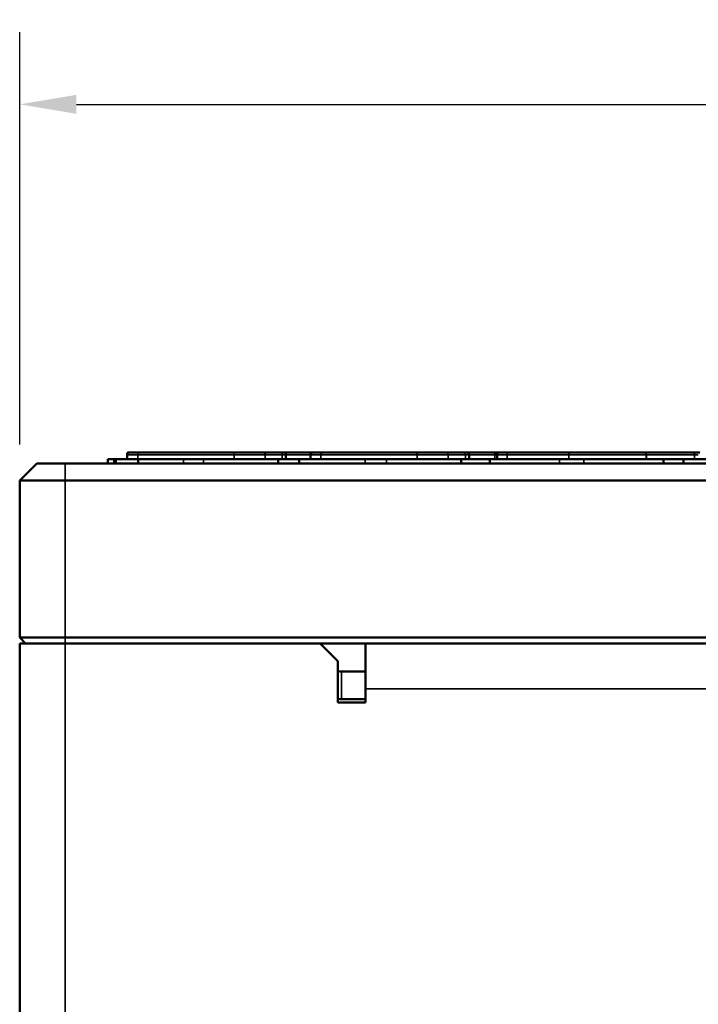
# Model space of a CAD drawing. Header units: inches. Extents: x 1.3 to 22.7, y 0.2 to 18.2.
# Tile 8 of 55: x 1.5 to 2.4, y 9.5 to 10.9. Entities that reach past the tile are written whole.
import ezdxf

# ---------------------------------------------------------------- set-up
doc = ezdxf.new("R2010")
doc.units = ezdxf.units.IN
doc.header["$LTSCALE"] = 0.833333
doc.header["$MEASUREMENT"] = 0
for name, color, linetype, lineweight in [('Dimension (ANSI)', 7, 'Continuous', 25), ('Visible (ANSI)', 7, 'Continuous', 50), ('Visible Narrow (ANSI)', 7, 'Continuous', 35)]:
    doc.layers.add(name, color=color, linetype=linetype, lineweight=lineweight)
doc.styles.add('Note Text (ANSI)', font='tahoma.ttf')
doc.dimstyles.new('Default (ANSI)', dxfattribs={"dimscale": 0.833333, "dimtxt": 0.2, "dimasz": 0.098425, "dimexe": 0.125, "dimexo": 0.0625, "dimgap": 0.031496, "dimtad": 0, "dimtih": 1, "dimtoh": 1, "dimrnd": 1e-08, "dimzin": 4, "dimdsep": 46, "dimtxsty": 'Note Text (ANSI)', "dimcen": 0.09, "dimdle": 0.393701, "dimclrd": 256, "dimclre": 256, "dimclrt": 256, "dimadec": 0, "dimazin": 1, "dimtfac": 1, "dimtofl": 0, "dimtmove": 0, "dimatfit": 3, "dimfxl": 0, "dimtolj": 1, "dimtzin": 4, "dimlwd": -1, "dimlwe": -1, "dimarcsym": 0})

# ---------------------------------------------------------------- blocks, each defined once
blk = doc.blocks.new('*D9')
at = {"layer": 'Defpoints', "color": 0}
for p in [(7.2175, 10.753), (1.4675, 10.2088), (7.2175, 10.2088)]:
    blk.add_point(p, dxfattribs=at)
at = {"layer": 'Dimension (ANSI)'}
for p, q in [((1.4675, 10.2608), (1.4675, 10.8572)), ((7.2175, 10.2608), (7.2175, 10.8572)), ((1.5495, 10.753), (3.7966, 10.753)), ((7.1355, 10.753), (4.8884, 10.753))]:
    blk.add_line(p, q, dxfattribs=at)
for points in [[(1.5495, 10.7667), (1.5495, 10.7393), (1.4675, 10.753)], [(7.1355, 10.7667), (7.1355, 10.7393), (7.2175, 10.753)]]:
    blk.add_solid(points, dxfattribs=at)
at = {"layer": 'Dimension (ANSI)', "insert": (3.8229, 10.862), "char_height": 0.166667, "attachment_point": 1, "style": 'Note Text (ANSI)'}
blk.add_mtext('\\A1;6.90 [175]', dxfattribs=at)

msp = doc.modelspace()

# ---------------------------------------------------------------- linework, layer by layer
at = {"layer": 'Visible (ANSI)'}
for p, q in [((1.59489, 10.24001), (1.60405, 10.24001)), ((1.59489, 10.24001), (1.59489, 10.23376)), ((1.60405, 10.24001), (1.6069, 10.24001)), ((1.60405, 10.24001), (1.60405, 10.23376)), ((1.6069, 10.24001), (1.63879, 10.24001)), ((1.62301, 10.24001), (1.62301, 10.24626)), ((1.62315, 10.24719), (1.62315, 10.24814)), ((1.63879, 10.24001), (1.70449, 10.24001)), ((1.63879, 10.24001), (1.63879, 10.23376)), ((1.73342, 10.24001), (1.70449, 10.24001)), ((1.73342, 10.24001), (1.84124, 10.24001)), ((1.87167, 10.24001), (1.84124, 10.24001)), ((1.84124, 10.24001), (1.84124, 10.23376)), ((1.85242, 10.24001), (1.85242, 10.24626)), ((1.87167, 10.24001), (1.96701, 10.24001)), ((1.87167, 10.24001), (1.87167, 10.23376)), ((1.88777, 10.24001), (1.88777, 10.24626)), ((1.99774, 10.24001), (1.96701, 10.24001)), ((1.99774, 10.24001), (2.10601, 10.24001)), ((2.14721, 10.24001), (2.10601, 10.24001)), ((2.10601, 10.24001), (2.10601, 10.23376)), ((2.11718, 10.24001), (2.11718, 10.24626)), ((2.14721, 10.24001), (2.24796, 10.24001)), ((2.14721, 10.24001), (2.14721, 10.23376)), ((2.15766, 10.24001), (2.15766, 10.24626)), ((2.28309, 10.24001), (2.24796, 10.24001)), ((2.28309, 10.24001), (2.39861, 10.24001)), ((2.42719, 10.24001), (2.39861, 10.24001)), ((2.39861, 10.24001), (2.39861, 10.23376)), ((2.42719, 10.24001), (2.49909, 10.24001)), ((2.42719, 10.24001), (2.42719, 10.23376)), ((1.46752, 10.20876), (1.49252, 10.23376)), ((1.49252, 10.23376), (1.53336, 10.23376)), ((7.15169, 10.23376), (1.53336, 10.23376)), ((1.53336, 10.20876), (1.46752, 10.20876)), ((1.46752, 10.20876), (1.46752, 9.98168)), ((1.53336, 10.20876), (7.15169, 10.20876)), ((1.46752, 9.98168), (1.53336, 9.98168)), ((1.46752, 9.98168), (1.47586, 9.97335)), ((1.46752, 5.31916), (1.46752, 9.97335)), ((1.53319, 9.97335), (1.46752, 9.97335)), ((1.90186, 9.97335), (1.53319, 9.97335)), ((7.15169, 9.98168), (1.53336, 9.98168)), ((1.90186, 9.97335), (1.92769, 9.94751)), ((1.90186, 9.97335), (6.78319, 9.97335)), ((1.96752, 9.97335), (1.96752, 9.90768)), ((1.92769, 9.88776), (1.92769, 9.94751)), ((1.93269, 9.93268), (1.96752, 9.93268)), ((1.96752, 9.90768), (1.96752, 9.88776)), ((1.96752, 9.88776), (1.92769, 9.88776)), ((1.93269, 9.89285), (1.96752, 9.89285))]:
    msp.add_line(p, q, dxfattribs=at)
for centre, radius, start, end in [((1.62613, 10.24626), 0.00313, 90, 180), ((1.6244, 10.24814), 0.00125, 90, 180), ((1.84929, 10.24626), 0.00312, 0, 90), ((1.8909, 10.24626), 0.00312, 90, 180), ((2.11406, 10.24626), 0.00312, 0, 90), ((2.16079, 10.24626), 0.00313, 90, 180), ((2.15849, 10.24626), 0.00313, 68.48482, 90), ((1.93269, 9.97251), 0.03983, 262.79118, 270), ((1.93269, 9.97251), 0.07967, 266.40273, 270)]:
    msp.add_arc(centre, radius, start, end, dxfattribs=at)
for points, knots in [([(1.62613, 10.24939), (1.62591, 10.24939), (1.62569, 10.24939), (1.62531, 10.24939), (1.62515, 10.24939), (1.62489, 10.24939), (1.62479, 10.24939), (1.62462, 10.24939), (1.62456, 10.24939), (1.62446, 10.24939), (1.62443, 10.24939), (1.6244, 10.24939), (1.6244, 10.24939), (1.6244, 10.24939)], [0.001356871, 0.001356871, 0.001356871, 0.001356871, 0.004286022, 0.004286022, 0.006884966, 0.006884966, 0.008884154, 0.008884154, 0.01042199, 0.01042199, 0.011545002, 0.011545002, 0.012020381, 0.012020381, 0.012020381, 0.012020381]), ([(1.64027, 10.24939), (1.63993, 10.24939), (1.6396, 10.24939), (1.63887, 10.24939), (1.63848, 10.24939), (1.63759, 10.24939), (1.63709, 10.24939), (1.63567, 10.24939), (1.63477, 10.24939), (1.6314, 10.24939), (1.62918, 10.24939), (1.62699, 10.24939), (1.62652, 10.24939), (1.6263, 10.24939), (1.62618, 10.24939), (1.62613, 10.24939), (1.62613, 10.24939)], [0.00017188, 0.00017188, 0.00017188, 0.00017188, 0.00589687, 0.00589687, 0.01286005, 0.01286005, 0.02189179, 0.02189179, 0.03934002, 0.03934002, 0.09020375, 0.09020375, 0.12199357, 0.12199357, 0.12199357, 0.13916212, 0.13916212, 0.13916212, 0.13916212]), ([(1.77632, 10.24939), (1.77444, 10.24939), (1.77254, 10.24939), (1.76863, 10.24939), (1.76661, 10.24939), (1.7622, 10.24939), (1.7598, 10.24939), (1.75228, 10.24939), (1.74708, 10.24939), (1.73001, 10.24939), (1.71809, 10.24939), (1.70619, 10.24939), (1.69447, 10.24939), (1.68269, 10.24939), (1.6653, 10.24939), (1.65955, 10.24939), (1.64915, 10.24939), (1.64458, 10.24939), (1.64027, 10.24939)], [0.00004868, 0.00004868, 0.00004868, 0.00004868, 0.02456734, 0.02456734, 0.05040609, 0.05040609, 0.08074846, 0.08074846, 0.14505436, 0.14505436, 0.29010872, 0.29010872, 0.29010872, 0.43302453, 0.43302453, 0.50528752, 0.50528752, 0.57576614, 0.57576614, 0.57576614, 0.57576614]), ([(1.82026, 10.24939), (1.81955, 10.24939), (1.81882, 10.24939), (1.81696, 10.24939), (1.81582, 10.24939), (1.81335, 10.24939), (1.81201, 10.24939), (1.80732, 10.24939), (1.80386, 10.24939), (1.80015, 10.24939), (1.79643, 10.24939), (1.7925, 10.24939), (1.7845, 10.24939), (1.78041, 10.24939), (1.77632, 10.24939)], [0.0000332, 0.0000332, 0.0000332, 0.0000332, 0.0124301, 0.0124301, 0.03140204, 0.03140204, 0.05312654, 0.05312654, 0.10625308, 0.10625308, 0.10625308, 0.15972538, 0.15972538, 0.21314899, 0.21314899, 0.21314899, 0.21314899]), ([(1.84425, 10.24939), (1.84397, 10.24939), (1.84368, 10.24939), (1.84293, 10.24939), (1.84246, 10.24939), (1.84139, 10.24939), (1.84079, 10.24939), (1.83863, 10.24939), (1.83692, 10.24939), (1.83487, 10.24939), (1.8328, 10.24939), (1.83044, 10.24939), (1.82549, 10.24939), (1.82289, 10.24939), (1.82026, 10.24939)], [0.00005095, 0.00005095, 0.00005095, 0.00005095, 0.01043042, 0.01043042, 0.02640702, 0.02640702, 0.04532449, 0.04532449, 0.09064898, 0.09064898, 0.09064898, 0.13645168, 0.13645168, 0.18222114, 0.18222114, 0.18222114, 0.18222114]), ([(1.84929, 10.24939), (1.84929, 10.24939), (1.84905, 10.24939), (1.84793, 10.24939), (1.84672, 10.24939), (1.84497, 10.24939), (1.84461, 10.24939), (1.84425, 10.24939)], [0.109399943, 0.109399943, 0.109399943, 0.109399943, 0.1379078, 0.1379078, 0.194401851, 0.194401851, 0.208607, 0.208607, 0.208607, 0.208607]), ([(1.88955, 10.24939), (1.88284, 10.24939), (1.87614, 10.24939), (1.86369, 10.24939), (1.85795, 10.24939), (1.85221, 10.24939), (1.85124, 10.24939), (1.85027, 10.24939), (1.84929, 10.24939)], [0.00936097, 0.00936097, 0.00936097, 0.00936097, 0.09128186, 0.09128186, 0.1613902, 0.1613902, 0.1613902, 0.1732795, 0.1732795, 0.1732795, 0.1732795]), ([(1.90503, 10.24939), (1.90469, 10.24939), (1.90436, 10.24939), (1.90364, 10.24939), (1.90324, 10.24939), (1.90235, 10.24939), (1.90186, 10.24939), (1.90044, 10.24939), (1.89954, 10.24939), (1.89617, 10.24939), (1.89395, 10.24939), (1.89175, 10.24939), (1.89128, 10.24939), (1.89106, 10.24939), (1.89095, 10.24939), (1.89089, 10.24939), (1.89089, 10.24939)], [0.00017186, 0.00017186, 0.00017186, 0.00017186, 0.00589693, 0.00589693, 0.01286018, 0.01286018, 0.021892, 0.021892, 0.03934196, 0.03934196, 0.09020522, 0.09020522, 0.12199476, 0.12199476, 0.12199476, 0.13917105, 0.13917105, 0.13917105, 0.13917105]), ([(2.04109, 10.24939), (2.03921, 10.24939), (2.03731, 10.24939), (2.03339, 10.24939), (2.03137, 10.24939), (2.02696, 10.24939), (2.02457, 10.24939), (2.01704, 10.24939), (2.01184, 10.24939), (1.99478, 10.24939), (1.98285, 10.24939), (1.97096, 10.24939), (1.95923, 10.24939), (1.94746, 10.24939), (1.93007, 10.24939), (1.92432, 10.24939), (1.91391, 10.24939), (1.90934, 10.24939), (1.90503, 10.24939)], [0.00004885, 0.00004885, 0.00004885, 0.00004885, 0.02456901, 0.02456901, 0.05040921, 0.05040921, 0.08075294, 0.08075294, 0.14505454, 0.14505454, 0.29010907, 0.29010907, 0.29010907, 0.43302487, 0.43302487, 0.50528852, 0.50528852, 0.57576649, 0.57576649, 0.57576649, 0.57576649]), ([(2.08503, 10.24939), (2.08431, 10.24939), (2.08358, 10.24939), (2.08173, 10.24939), (2.08059, 10.24939), (2.07811, 10.24939), (2.07677, 10.24939), (2.07209, 10.24939), (2.06862, 10.24939), (2.06492, 10.24939), (2.06119, 10.24939), (2.05727, 10.24939), (2.04927, 10.24939), (2.04518, 10.24939), (2.04109, 10.24939)], [0.00003268, 0.00003268, 0.00003268, 0.00003268, 0.01243014, 0.01243014, 0.0314019, 0.0314019, 0.05312513, 0.05312513, 0.10625027, 0.10625027, 0.10625027, 0.15972069, 0.15972069, 0.21314224, 0.21314224, 0.21314224, 0.21314224]), ([(2.10901, 10.24939), (2.10874, 10.24939), (2.10845, 10.24939), (2.1077, 10.24939), (2.10723, 10.24939), (2.10616, 10.24939), (2.10555, 10.24939), (2.1034, 10.24939), (2.10169, 10.24939), (2.09964, 10.24939), (2.09756, 10.24939), (2.09521, 10.24939), (2.09026, 10.24939), (2.08765, 10.24939), (2.08503, 10.24939)], [0.00005114, 0.00005114, 0.00005114, 0.00005114, 0.01043058, 0.01043058, 0.02640737, 0.02640737, 0.04532595, 0.04532595, 0.09065189, 0.09065189, 0.09065189, 0.13645578, 0.13645578, 0.18222696, 0.18222696, 0.18222696, 0.18222696]), ([(2.11406, 10.24939), (2.11406, 10.24939), (2.11381, 10.24939), (2.1127, 10.24939), (2.11148, 10.24939), (2.10974, 10.24939), (2.10938, 10.24939), (2.10901, 10.24939)], [0.109401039, 0.109401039, 0.109401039, 0.109401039, 0.137907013, 0.137907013, 0.1943994, 0.1943994, 0.20860738, 0.20860738, 0.20860738, 0.20860738]), ([(2.15432, 10.24939), (2.14726, 10.24939), (2.1402, 10.24939), (2.12775, 10.24939), (2.12237, 10.24939), (2.11698, 10.24939), (2.11601, 10.24939), (2.11503, 10.24939), (2.11406, 10.24939)], [0.00936115, 0.00936115, 0.00936115, 0.00936115, 0.09558711, 0.09558711, 0.16139119, 0.16139119, 0.16139119, 0.17327959, 0.17327959, 0.17327959, 0.17327959]), ([(2.1585, 10.24939), (2.1585, 10.24939), (2.1581, 10.24939), (2.15672, 10.24939), (2.15559, 10.24939), (2.15432, 10.24939)], [0.1451747, 0.1451747, 0.1451747, 0.1451747, 0.19417496, 0.19417496, 0.26043169, 0.26043169, 0.26043169, 0.26043169]), ([(2.17481, 10.24939), (2.17439, 10.24939), (2.17398, 10.24939), (2.17312, 10.24939), (2.17266, 10.24939), (2.17126, 10.24939), (2.17035, 10.24939), (2.166, 10.24939), (2.16311, 10.24939), (2.16107, 10.24939), (2.1608, 10.24939), (2.16079, 10.24939)], [0.00010644, 0.00010644, 0.00010644, 0.00010644, 0.00946905, 0.00946905, 0.02055328, 0.02055328, 0.04413186, 0.04413186, 0.13884704, 0.13884704, 0.18151406, 0.18151406, 0.18151406, 0.18151406]), ([(2.26158, 10.24939), (2.25973, 10.24939), (2.25787, 10.24939), (2.25351, 10.24939), (2.251, 10.24939), (2.2435, 10.24939), (2.23853, 10.24939), (2.22631, 10.24939), (2.21904, 10.24939), (2.212, 10.24939), (2.20758, 10.24939), (2.20328, 10.24939), (2.19286, 10.24939), (2.18729, 10.24939), (2.17973, 10.24939), (2.17722, 10.24939), (2.17481, 10.24939)], [0.00004655, 0.00004655, 0.00004655, 0.00004655, 0.02262535, 0.02262535, 0.05328652, 0.05328652, 0.11407072, 0.11407072, 0.20300245, 0.20300245, 0.20300245, 0.25872339, 0.25872339, 0.3478769, 0.3478769, 0.4002214, 0.4002214, 0.4002214, 0.4002214]), ([(2.37169, 10.24939), (2.36977, 10.24939), (2.36781, 10.24939), (2.36447, 10.24939), (2.36309, 10.24939), (2.35691, 10.24939), (2.35204, 10.24939), (2.33854, 10.24939), (2.32966, 10.24939), (2.32026, 10.24939), (2.31084, 10.24939), (2.30103, 10.24939), (2.28135, 10.24939), (2.27146, 10.24939), (2.26158, 10.24939)], [0.00016628, 0.00016628, 0.00016628, 0.00016628, 0.02948224, 0.02948224, 0.0499141, 0.0499141, 0.12033854, 0.12033854, 0.24067709, 0.24067709, 0.24067709, 0.36121722, 0.36121722, 0.4817108, 0.4817108, 0.4817108, 0.4817108]), ([(2.44025, 10.24939), (2.43684, 10.24939), (2.43324, 10.24939), (2.42437, 10.24939), (2.41933, 10.24939), (2.41361, 10.24939), (2.4079, 10.24939), (2.40151, 10.24939), (2.38751, 10.24939), (2.37971, 10.24939), (2.37169, 10.24939)], [0.0001304, 0.0001304, 0.0001304, 0.0001304, 0.12536311, 0.12536311, 0.25072622, 0.25072622, 0.25072622, 0.37573517, 0.37573517, 0.50057763, 0.50057763, 0.50057763, 0.50057763]), ([(2.45114, 10.24939), (2.45113, 10.24939), (2.45083, 10.24939), (2.45024, 10.24939), (2.44927, 10.24939), (2.44773, 10.24939), (2.44426, 10.24939), (2.44228, 10.24939), (2.44025, 10.24939)], [0.10727055, 0.10727055, 0.10727055, 0.10727055, 0.15635005, 0.15635005, 0.15635005, 0.23590171, 0.23590171, 0.31532297, 0.31532297, 0.31532297, 0.31532297])]:
    msp.add_open_spline(points, degree=3, knots=knots, dxfattribs=at)
for points in [[(1.8909, 10.24939), (1.89048, 10.24939), (1.89002, 10.24939), (1.88955, 10.24939)], [(2.16079, 10.24939), (2.16002, 10.24939), (2.15926, 10.24939), (2.15849, 10.24939)]]:
    msp.add_open_spline(points, degree=3, dxfattribs=at)
at = {"layer": 'Visible Narrow (ANSI)'}
for p, q in [((1.6069, 10.24001), (1.6069, 10.23376)), ((1.63819, 10.24626), (1.63812, 10.24626)), ((1.70449, 10.24001), (1.70449, 10.23376)), ((1.73342, 10.24001), (1.73342, 10.23376)), ((1.77745, 10.24626), (1.77743, 10.24626)), ((1.8225, 10.24626), (1.82249, 10.24626)), ((1.84722, 10.24626), (1.84721, 10.24626)), ((1.90295, 10.24626), (1.90289, 10.24626)), ((1.96701, 10.24001), (1.96701, 10.23376)), ((1.99774, 10.24001), (1.99774, 10.23376)), ((2.04222, 10.24626), (2.04219, 10.24626)), ((2.08726, 10.24626), (2.08725, 10.24626)), ((2.11198, 10.24626), (2.11197, 10.24626)), ((2.15735, 10.24626), (2.15451, 10.24626)), ((2.17222, 10.24626), (2.17219, 10.24626)), ((2.24796, 10.24001), (2.24796, 10.23376)), ((2.26159, 10.24626), (2.26157, 10.24626)), ((2.28309, 10.24001), (2.28309, 10.23376)), ((2.37364, 10.24626), (2.37357, 10.24626)), ((2.44322, 10.24626), (2.4432, 10.24626)), ((1.53336, 10.23376), (1.53336, 10.20876)), ((1.53336, 9.98168), (1.53336, 10.20876)), ((1.53319, 9.97335), (1.53319, 5.31916)), ((1.53336, 9.98168), (1.53336, 9.97335)), ((1.93269, 9.93268), (1.93269, 9.89285)), ((6.71752, 9.90768), (1.96752, 9.90768))]:
    msp.add_line(p, q, dxfattribs=at)
for centre, major_axis, ratio, start_param, end_param in [((1.64027, 10.24626), (0, 0.00313), 0.6869019, 0, 1.5707963), ((1.64027, 10.24626), (0, 0.00312), 0.6664234, 0, 1.5707963), ((1.77632, 10.24626), (0, 0.00313), 0.3530563, 4.712389, 6.2831853), ((1.77632, 10.24626), (0, 0.00313), 0.3602215, 4.712389, 6.2831853), ((1.82026, 10.24626), (0, 0.00313), 0.7111952, 4.7123892, 6.2831855), ((1.82026, 10.24626), (0, 0.00313), 0.7148685, 4.712389, 6.2831853), ((1.84425, 10.24626), (0, 0.00312), 0.9474874, 4.7123869, 6.2831832), ((1.84425, 10.24626), (0, 0.00312), 0.9500353, 4.712389, 6.2831853), ((1.88955, 10.24626), (0, 0.00313), 0.0614604, 5.8650822, 6.2831853), ((1.88955, 10.24626), (0, 0.00313), 0.9720165, 6.062858, 6.2831853), ((1.90503, 10.24626), (0, 0.00312), 0.6869014, 0, 1.5707963), ((1.90503, 10.24626), (0, 0.00313), 0.6664249, 0, 1.5707963), ((2.04109, 10.24626), (0, 0.00312), 0.3530318, 4.712389, 6.2831853), ((2.04109, 10.24626), (0, 0.00312), 0.3602221, 4.712389, 6.2831853), ((2.08503, 10.24626), (0, 0.00312), 0.7111959, 4.7123893, 6.2831856), ((2.08503, 10.24626), (0, 0.00312), 0.7148117, 4.712389, 6.2831853), ((2.10901, 10.24626), (0, 0.00312), 0.9474771, 4.7123891, 6.2831854), ((2.10901, 10.24626), (0, 0.00313), 0.9500351, 4.712389, 6.2831853), ((2.15432, 10.24626), (0, 0.00313), 0.06146, 4.712389, 6.2831853), ((2.15432, 10.24626), (0, 0.00312), 0.9720208, 4.712389, 6.2831853), ((2.17481, 10.24626), (0, 0.00312), 0.8361617, 0, 1.5707963), ((2.17481, 10.24626), (0, 0.00312), 0.8267902, 0, 1.5707963), ((2.26158, 10.24626), (0, 0.00312), 0.0024435, 6.2831831, 7.8539805), ((2.26158, 10.24626), (0, 0.00312), 0.0048904, 4.712389, 6.2831853), ((2.37169, 10.24626), (0, 0.00312), 0.6012097, 4.712389, 6.2831853), ((2.37169, 10.24626), (0, 0.00313), 0.6219783, 4.712389, 6.2831853), ((2.44025, 10.24626), (0, 0.00313), 0.9433217, 4.712389, 6.2831853), ((2.44025, 10.24626), (0, 0.00313), 0.9499378, 4.712389, 6.2831853)]:
    msp.add_ellipse(centre, major_axis=major_axis, ratio=ratio, start_param=start_param, end_param=end_param, dxfattribs=at)
for points, knots in [([(1.623, 10.24626), (1.623, 10.24626), (1.62306, 10.24626), (1.62319, 10.24626), (1.62342, 10.24626), (1.62394, 10.24626), (1.62637, 10.24626), (1.62877, 10.24626), (1.63231, 10.24626), (1.63326, 10.24626), (1.63475, 10.24626), (1.63526, 10.24626), (1.6362, 10.24626), (1.63661, 10.24626), (1.63738, 10.24626), (1.63778, 10.24626), (1.63812, 10.24626)], [-0.13916212, -0.13916212, -0.13916212, -0.13916212, -0.12199357, -0.12199357, -0.12199357, -0.09020375, -0.09020375, -0.03934002, -0.03934002, -0.02189179, -0.02189179, -0.01286005, -0.01286005, -0.00589687, -0.00589687, -0.00017188, -0.00017188, -0.00017188, -0.00017188]), ([(1.62314, 10.24814), (1.62314, 10.24814), (1.62317, 10.24814), (1.62324, 10.24814), (1.6233, 10.24814), (1.62345, 10.24814), (1.62354, 10.24814), (1.62363, 10.24814)], [-0.0120203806, -0.0120203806, -0.0120203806, -0.0120203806, -0.0115450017, -0.0115450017, -0.0104219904, -0.0104219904, -0.0090304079, -0.0090304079, -0.0090304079, -0.0090304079]), ([(1.63812, 10.24626), (1.63812, 10.24574), (1.63812, 10.24522), (1.63812, 10.2447), (1.63812, 10.24392), (1.63812, 10.24314), (1.63812, 10.24157), (1.63812, 10.24079), (1.63812, 10.24001)], [-0.0254, -0.0254, -0.0254, -0.0254, -0.01905, -0.01905, -0.01905, -0.009525, -0.009525, 0, 0, 0, 0]), ([(1.63819, 10.24001), (1.63819, 10.24079), (1.63819, 10.24157), (1.63819, 10.24314), (1.63819, 10.24392), (1.63819, 10.2447), (1.63819, 10.24522), (1.63819, 10.24574), (1.63819, 10.24626)], [0, 0, 0, 0, 0.009525, 0.009525, 0.01905, 0.01905, 0.01905, 0.0254, 0.0254, 0.0254, 0.0254]), ([(1.63819, 10.24626), (1.6425, 10.24626), (1.6474, 10.24626), (1.65844, 10.24626), (1.66456, 10.24626), (1.68258, 10.24626), (1.69433, 10.24626), (1.70615, 10.24626), (1.71814, 10.24626), (1.73011, 10.24626), (1.74755, 10.24626), (1.75293, 10.24626), (1.76062, 10.24626), (1.76306, 10.24626), (1.76754, 10.24626), (1.76959, 10.24626), (1.77357, 10.24626), (1.77555, 10.24626), (1.77743, 10.24626)], [-0.57576614, -0.57576614, -0.57576614, -0.57576614, -0.50528752, -0.50528752, -0.43302453, -0.43302453, -0.29010872, -0.29010872, -0.29010872, -0.14505436, -0.14505436, -0.08074846, -0.08074846, -0.05040609, -0.05040609, -0.02456734, -0.02456734, -0.00004868, -0.00004868, -0.00004868, -0.00004868]), ([(1.77743, 10.24626), (1.77743, 10.24574), (1.77743, 10.24522), (1.77743, 10.2447), (1.77743, 10.24416), (1.77743, 10.24362), (1.77743, 10.24206), (1.77744, 10.24104), (1.77744, 10.24001)], [-0.019467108, -0.019467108, -0.019467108, -0.019467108, -0.013117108, -0.013117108, -0.013117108, -0.006556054, -0.006556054, 0.005933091, 0.005933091, 0.005933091, 0.005933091]), ([(1.77746, 10.24001), (1.77746, 10.24104), (1.77745, 10.24206), (1.77745, 10.24362), (1.77745, 10.24416), (1.77745, 10.2447), (1.77745, 10.24522), (1.77745, 10.24574), (1.77745, 10.24626)], [-0.005933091, -0.005933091, -0.005933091, -0.005933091, 0.006556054, 0.006556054, 0.013117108, 0.013117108, 0.013117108, 0.019467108, 0.019467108, 0.019467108, 0.019467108]), ([(1.77745, 10.24626), (1.78154, 10.24626), (1.78571, 10.24626), (1.79387, 10.24626), (1.79792, 10.24626), (1.8018, 10.24626), (1.80566, 10.24626), (1.80927, 10.24626), (1.81407, 10.24626), (1.81543, 10.24626), (1.81795, 10.24626), (1.81911, 10.24626), (1.821, 10.24626), (1.82177, 10.24626), (1.82249, 10.24626)], [-0.21314899, -0.21314899, -0.21314899, -0.21314899, -0.15972538, -0.15972538, -0.10625308, -0.10625308, -0.10625308, -0.05312654, -0.05312654, -0.03140204, -0.03140204, -0.0124301, -0.0124301, -0.0000332, -0.0000332, -0.0000332, -0.0000332]), ([(1.82249, 10.24626), (1.82249, 10.24574), (1.82249, 10.24522), (1.82249, 10.2447), (1.82249, 10.24392), (1.82249, 10.24314), (1.82249, 10.24157), (1.82249, 10.24079), (1.82249, 10.24001)], [-0.0254, -0.0254, -0.0254, -0.0254, -0.01905, -0.01905, -0.01905, -0.009524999, -0.009524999, 0, 0, 0, 0]), ([(1.8225, 10.24001), (1.8225, 10.24079), (1.8225, 10.24157), (1.8225, 10.24314), (1.8225, 10.24392), (1.8225, 10.2447), (1.8225, 10.24522), (1.8225, 10.24574), (1.8225, 10.24626)], [0, 0, 0, 0, 0.009524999, 0.009524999, 0.01905, 0.01905, 0.01905, 0.0254, 0.0254, 0.0254, 0.0254]), ([(1.8225, 10.24626), (1.82512, 10.24626), (1.82779, 10.24626), (1.83286, 10.24626), (1.8353, 10.24626), (1.83748, 10.24626), (1.83963, 10.24626), (1.84144, 10.24626), (1.84366, 10.24626), (1.84428, 10.24626), (1.84537, 10.24626), (1.84586, 10.24626), (1.84662, 10.24626), (1.84693, 10.24626), (1.84721, 10.24626)], [-0.18222114, -0.18222114, -0.18222114, -0.18222114, -0.13645168, -0.13645168, -0.09064898, -0.09064898, -0.09064898, -0.04532449, -0.04532449, -0.02640702, -0.02640702, -0.01043042, -0.01043042, -0.00005094, -0.00005094, -0.00005094, -0.00005094]), ([(1.84721, 10.24626), (1.84721, 10.24574), (1.84721, 10.24522), (1.84721, 10.2447), (1.84721, 10.24392), (1.84721, 10.24314), (1.84721, 10.24157), (1.84721, 10.24079), (1.84721, 10.24001)], [-0.0254, -0.0254, -0.0254, -0.0254, -0.01905, -0.01905, -0.01905, -0.009524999, -0.009524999, 0, 0, 0, 0]), ([(1.84722, 10.24001), (1.84722, 10.24079), (1.84722, 10.24157), (1.84722, 10.24314), (1.84722, 10.24392), (1.84722, 10.2447), (1.84722, 10.24522), (1.84722, 10.24574), (1.84722, 10.24626)], [0, 0, 0, 0, 0.009524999, 0.009524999, 0.01905, 0.01905, 0.01905, 0.0254, 0.0254, 0.0254, 0.0254]), ([(1.84722, 10.24626), (1.84758, 10.24626), (1.84795, 10.24626), (1.84973, 10.24626), (1.85098, 10.24626), (1.85215, 10.24626), (1.85242, 10.24626), (1.85242, 10.24626)], [-0.208606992, -0.208606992, -0.208606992, -0.208606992, -0.194401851, -0.194401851, -0.1379078, -0.1379078, -0.109399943, -0.109399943, -0.109399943, -0.109399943]), ([(1.85242, 10.24626), (1.85815, 10.24626), (1.86389, 10.24626), (1.87567, 10.24626), (1.88172, 10.24626), (1.88777, 10.24626)], [-0.16133748, -0.16133748, -0.16133748, -0.16133748, -0.09128186, -0.09128186, -0.01738321, -0.01738321, -0.01738321, -0.01738321]), ([(1.88776, 10.24626), (1.88777, 10.24626), (1.88782, 10.24626), (1.88795, 10.24626), (1.88819, 10.24626), (1.8887, 10.24626), (1.89114, 10.24626), (1.89353, 10.24626), (1.89708, 10.24626), (1.89802, 10.24626), (1.89951, 10.24626), (1.90003, 10.24626), (1.90096, 10.24626), (1.90138, 10.24626), (1.90214, 10.24626), (1.90254, 10.24626), (1.90289, 10.24626)], [-0.13917105, -0.13917105, -0.13917105, -0.13917105, -0.12199476, -0.12199476, -0.12199476, -0.09020522, -0.09020522, -0.03934196, -0.03934196, -0.021892, -0.021892, -0.01286018, -0.01286018, -0.00589693, -0.00589693, -0.00017186, -0.00017186, -0.00017186, -0.00017186]), ([(1.90289, 10.24626), (1.90289, 10.24574), (1.90289, 10.24522), (1.90289, 10.2447), (1.90289, 10.24392), (1.90289, 10.24314), (1.90289, 10.24157), (1.90289, 10.24079), (1.90289, 10.24001)], [-0.0254, -0.0254, -0.0254, -0.0254, -0.01905, -0.01905, -0.01905, -0.009525, -0.009525, 0, 0, 0, 0]), ([(1.90295, 10.24001), (1.90295, 10.24079), (1.90295, 10.24157), (1.90295, 10.24314), (1.90295, 10.24392), (1.90295, 10.2447), (1.90295, 10.24522), (1.90295, 10.24574), (1.90295, 10.24626)], [0, 0, 0, 0, 0.009525, 0.009525, 0.01905, 0.01905, 0.01905, 0.0254, 0.0254, 0.0254, 0.0254]), ([(1.90295, 10.24626), (1.90726, 10.24626), (1.91216, 10.24626), (1.92321, 10.24626), (1.92932, 10.24626), (1.94735, 10.24626), (1.95909, 10.24626), (1.97091, 10.24626), (1.98291, 10.24626), (1.99488, 10.24626), (2.01231, 10.24626), (2.01769, 10.24626), (2.02539, 10.24626), (2.02783, 10.24626), (2.03231, 10.24626), (2.03436, 10.24626), (2.03833, 10.24626), (2.04031, 10.24626), (2.04219, 10.24626)], [-0.57576649, -0.57576649, -0.57576649, -0.57576649, -0.50528852, -0.50528852, -0.43302487, -0.43302487, -0.29010907, -0.29010907, -0.29010907, -0.14505454, -0.14505454, -0.08075294, -0.08075294, -0.05040921, -0.05040921, -0.02456901, -0.02456901, -0.00004885, -0.00004885, -0.00004885, -0.00004885]), ([(2.04219, 10.24626), (2.04219, 10.24574), (2.04219, 10.24522), (2.04219, 10.2447), (2.04219, 10.24416), (2.04219, 10.24362), (2.04219, 10.24206), (2.0422, 10.24104), (2.0422, 10.24001)], [-0.019465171, -0.019465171, -0.019465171, -0.019465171, -0.013115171, -0.013115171, -0.013115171, -0.006555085, -0.006555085, 0.00593503, 0.00593503, 0.00593503, 0.00593503]), ([(2.04223, 10.24001), (2.04223, 10.24104), (2.04222, 10.24206), (2.04222, 10.24362), (2.04222, 10.24416), (2.04222, 10.2447), (2.04222, 10.24522), (2.04222, 10.24574), (2.04222, 10.24626)], [-0.00593503, -0.00593503, -0.00593503, -0.00593503, 0.006555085, 0.006555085, 0.013115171, 0.013115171, 0.013115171, 0.019465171, 0.019465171, 0.019465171, 0.019465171]), ([(2.04222, 10.24626), (2.0463, 10.24626), (2.05047, 10.24626), (2.05864, 10.24626), (2.06268, 10.24626), (2.06657, 10.24626), (2.07042, 10.24626), (2.07404, 10.24626), (2.07883, 10.24626), (2.08019, 10.24626), (2.08271, 10.24626), (2.08387, 10.24626), (2.08576, 10.24626), (2.08654, 10.24626), (2.08725, 10.24626)], [-0.21314224, -0.21314224, -0.21314224, -0.21314224, -0.15972069, -0.15972069, -0.10625027, -0.10625027, -0.10625027, -0.05312513, -0.05312513, -0.0314019, -0.0314019, -0.01243014, -0.01243014, -0.00003268, -0.00003268, -0.00003268, -0.00003268]), ([(2.08725, 10.24626), (2.08725, 10.24574), (2.08725, 10.24522), (2.08725, 10.2447), (2.08725, 10.24392), (2.08725, 10.24314), (2.08725, 10.24157), (2.08725, 10.24079), (2.08725, 10.24001)], [-0.0254, -0.0254, -0.0254, -0.0254, -0.01905, -0.01905, -0.01905, -0.009524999, -0.009524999, 0, 0, 0, 0]), ([(2.08726, 10.24001), (2.08726, 10.24079), (2.08726, 10.24157), (2.08726, 10.24314), (2.08726, 10.24392), (2.08726, 10.2447), (2.08726, 10.24522), (2.08726, 10.24574), (2.08726, 10.24626)], [0, 0, 0, 0, 0.009524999, 0.009524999, 0.01905, 0.01905, 0.01905, 0.0254, 0.0254, 0.0254, 0.0254]), ([(2.08726, 10.24626), (2.08989, 10.24626), (2.09256, 10.24626), (2.09762, 10.24626), (2.10006, 10.24626), (2.10224, 10.24626), (2.1044, 10.24626), (2.10621, 10.24626), (2.10842, 10.24626), (2.10904, 10.24626), (2.11014, 10.24626), (2.11062, 10.24626), (2.11139, 10.24626), (2.1117, 10.24626), (2.11197, 10.24626)], [-0.18222696, -0.18222696, -0.18222696, -0.18222696, -0.13645578, -0.13645578, -0.09065189, -0.09065189, -0.09065189, -0.04532595, -0.04532595, -0.02640737, -0.02640737, -0.01043058, -0.01043058, -0.00005115, -0.00005115, -0.00005115, -0.00005115]), ([(2.11197, 10.24626), (2.11197, 10.24574), (2.11197, 10.24522), (2.11197, 10.2447), (2.11197, 10.24392), (2.11197, 10.24314), (2.11197, 10.24157), (2.11197, 10.24079), (2.11197, 10.24001)], [-0.0254, -0.0254, -0.0254, -0.0254, -0.01905, -0.01905, -0.01905, -0.009524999, -0.009524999, 0, 0, 0, 0]), ([(2.11198, 10.24001), (2.11198, 10.24079), (2.11198, 10.24157), (2.11198, 10.24314), (2.11198, 10.24392), (2.11198, 10.2447), (2.11198, 10.24522), (2.11198, 10.24574), (2.11198, 10.24626)], [0, 0, 0, 0, 0.009524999, 0.009524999, 0.01905, 0.01905, 0.01905, 0.0254, 0.0254, 0.0254, 0.0254]), ([(2.11198, 10.24626), (2.11235, 10.24626), (2.11271, 10.24626), (2.1145, 10.24626), (2.11574, 10.24626), (2.11692, 10.24626), (2.11719, 10.24626), (2.11718, 10.24626)], [-0.208607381, -0.208607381, -0.208607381, -0.208607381, -0.1943994, -0.1943994, -0.137907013, -0.137907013, -0.109401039, -0.109401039, -0.109401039, -0.109401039]), ([(2.11718, 10.24626), (2.12257, 10.24626), (2.12795, 10.24626), (2.14039, 10.24626), (2.14745, 10.24626), (2.15451, 10.24626)], [-0.16133755, -0.16133755, -0.16133755, -0.16133755, -0.09558711, -0.09558711, -0.00936115, -0.00936115, -0.00936115, -0.00936115]), ([(2.15451, 10.24626), (2.15451, 10.24574), (2.15451, 10.24522), (2.15451, 10.2447), (2.15451, 10.24392), (2.15451, 10.24314), (2.15451, 10.24157), (2.15451, 10.24079), (2.15451, 10.24001)], [-0.0254, -0.0254, -0.0254, -0.0254, -0.01905, -0.01905, -0.01905, -0.009525, -0.009525, 0, 0, 0, 0]), ([(2.15735, 10.24001), (2.15735, 10.24079), (2.15735, 10.24157), (2.15735, 10.24314), (2.15735, 10.24392), (2.15735, 10.2447), (2.15735, 10.24522), (2.15735, 10.24574), (2.15735, 10.24626)], [0, 0, 0, 0, 0.009525, 0.009525, 0.01905, 0.01905, 0.01905, 0.0254, 0.0254, 0.0254, 0.0254]), ([(2.15767, 10.24626), (2.15767, 10.24626), (2.15796, 10.24626), (2.16012, 10.24626), (2.16311, 10.24626), (2.16758, 10.24626), (2.16851, 10.24626), (2.16995, 10.24626), (2.17042, 10.24626), (2.17132, 10.24626), (2.17177, 10.24626), (2.17219, 10.24626)], [-0.18151406, -0.18151406, -0.18151406, -0.18151406, -0.13884704, -0.13884704, -0.04413186, -0.04413186, -0.02055328, -0.02055328, -0.00946905, -0.00946905, -0.00010644, -0.00010644, -0.00010644, -0.00010644]), ([(2.17219, 10.24626), (2.17219, 10.24574), (2.17219, 10.24522), (2.17219, 10.2447), (2.17219, 10.24392), (2.17219, 10.24314), (2.17219, 10.24157), (2.17219, 10.24079), (2.17219, 10.24001)], [-0.0254, -0.0254, -0.0254, -0.0254, -0.01905, -0.01905, -0.01905, -0.009525, -0.009525, 0, 0, 0, 0]), ([(2.17222, 10.24001), (2.17222, 10.24079), (2.17222, 10.24157), (2.17222, 10.24314), (2.17222, 10.24392), (2.17222, 10.2447), (2.17222, 10.24522), (2.17222, 10.24574), (2.17222, 10.24626)], [0, 0, 0, 0, 0.009525, 0.009525, 0.01905, 0.01905, 0.01905, 0.0254, 0.0254, 0.0254, 0.0254]), ([(2.17222, 10.24626), (2.17464, 10.24626), (2.17726, 10.24626), (2.1851, 10.24626), (2.19097, 10.24626), (2.20202, 10.24626), (2.20658, 10.24626), (2.21119, 10.24626), (2.21853, 10.24626), (2.22591, 10.24626), (2.23829, 10.24626), (2.24331, 10.24626), (2.25087, 10.24626), (2.2534, 10.24626), (2.25781, 10.24626), (2.25972, 10.24626), (2.26157, 10.24626)], [-0.4002214, -0.4002214, -0.4002214, -0.4002214, -0.3478769, -0.3478769, -0.25872339, -0.25872339, -0.20300245, -0.20300245, -0.20300245, -0.11407072, -0.11407072, -0.05328652, -0.05328652, -0.02262535, -0.02262535, -0.00004655, -0.00004655, -0.00004655, -0.00004655]), ([(2.26157, 10.24626), (2.26157, 10.24574), (2.26157, 10.24522), (2.26157, 10.2447), (2.26157, 10.24414), (2.26157, 10.24359), (2.26157, 10.24202), (2.26158, 10.24102), (2.26158, 10.24001)], [-0.019912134, -0.019912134, -0.019912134, -0.019912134, -0.013562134, -0.013562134, -0.013562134, -0.006778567, -0.006778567, 0.005488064, 0.005488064, 0.005488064, 0.005488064]), ([(2.26161, 10.24001), (2.26161, 10.24102), (2.26159, 10.24202), (2.26159, 10.24359), (2.26159, 10.24414), (2.26159, 10.2447), (2.26159, 10.24522), (2.26159, 10.24574), (2.26159, 10.24626)], [-0.005488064, -0.005488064, -0.005488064, -0.005488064, 0.006778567, 0.006778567, 0.013562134, 0.013562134, 0.013562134, 0.019912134, 0.019912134, 0.019912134, 0.019912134]), ([(2.26159, 10.24626), (2.27148, 10.24626), (2.28151, 10.24626), (2.30148, 10.24626), (2.31151, 10.24626), (2.32121, 10.24626), (2.33089, 10.24626), (2.34, 10.24626), (2.35368, 10.24626), (2.35861, 10.24626), (2.36485, 10.24626), (2.36625, 10.24626), (2.36963, 10.24626), (2.37165, 10.24626), (2.37357, 10.24626)], [-0.4817108, -0.4817108, -0.4817108, -0.4817108, -0.36121722, -0.36121722, -0.24067709, -0.24067709, -0.24067709, -0.12033854, -0.12033854, -0.0499141, -0.0499141, -0.02948224, -0.02948224, -0.00016628, -0.00016628, -0.00016628, -0.00016628]), ([(2.37357, 10.24626), (2.37357, 10.24574), (2.37357, 10.24522), (2.37357, 10.2447), (2.37357, 10.24392), (2.37357, 10.24314), (2.37357, 10.24157), (2.37357, 10.24079), (2.37357, 10.24001)], [-0.0254, -0.0254, -0.0254, -0.0254, -0.01905, -0.01905, -0.01905, -0.009525, -0.009525, 0, 0, 0, 0]), ([(2.37364, 10.24001), (2.37364, 10.24079), (2.37364, 10.24157), (2.37364, 10.24314), (2.37364, 10.24392), (2.37364, 10.2447), (2.37364, 10.24522), (2.37364, 10.24574), (2.37364, 10.24626)], [0, 0, 0, 0, 0.009525, 0.009525, 0.01905, 0.01905, 0.01905, 0.0254, 0.0254, 0.0254, 0.0254]), ([(2.37364, 10.24626), (2.38166, 10.24626), (2.38968, 10.24626), (2.40391, 10.24626), (2.41041, 10.24626), (2.41621, 10.24626), (2.42202, 10.24626), (2.42713, 10.24626), (2.43612, 10.24626), (2.43979, 10.24626), (2.4432, 10.24626)], [-0.50057762, -0.50057762, -0.50057762, -0.50057762, -0.37573517, -0.37573517, -0.25072622, -0.25072622, -0.25072622, -0.12536311, -0.12536311, -0.0001304, -0.0001304, -0.0001304, -0.0001304]), ([(2.4432, 10.24626), (2.4432, 10.24574), (2.4432, 10.24522), (2.4432, 10.2447), (2.4432, 10.24392), (2.4432, 10.24314), (2.4432, 10.24157), (2.4432, 10.24079), (2.4432, 10.24001)], [-0.0254, -0.0254, -0.0254, -0.0254, -0.01905, -0.01905, -0.01905, -0.009525, -0.009525, 0, 0, 0, 0]), ([(2.44322, 10.24001), (2.44322, 10.24079), (2.44322, 10.24157), (2.44322, 10.24314), (2.44322, 10.24392), (2.44322, 10.2447), (2.44322, 10.24522), (2.44322, 10.24574), (2.44322, 10.24626)], [0, 0, 0, 0, 0.009525, 0.009525, 0.01905, 0.01905, 0.01905, 0.0254, 0.0254, 0.0254, 0.0254])]:
    msp.add_open_spline(points, degree=3, knots=knots, dxfattribs=at)
for points in [[(2.15735, 10.24626), (2.15746, 10.24626), (2.15756, 10.24626), (2.15766, 10.24626)], [(2.44322, 10.24626), (2.44514, 10.24626), (2.44703, 10.24626), (2.44871, 10.24626)]]:
    msp.add_open_spline(points, degree=3, dxfattribs=at)

# ---------------------------------------------------------------- dimensions: what is measured, and where the dimension line sits
at = {"layer": 'Dimension (ANSI)'}
dim = msp.add_linear_dim(base=(7.21752, 10.753), p1=(1.46752, 10.20876), p2=(7.21752, 10.20876), angle=180, dimstyle='Default (ANSI)', override={"dimtih": 0, "dimtoh": 0, "dimdec": 2, "dimlfac": 1.2, "dimtp": 0, "dimtm": 0, "dimtdec": 2, "dimatfit": 1}, dxfattribs=at)
dim.commit()
dim.dimension.update_dxf_attribs({"geometry": '*D9', "text_midpoint": (4.34252, 10.753), "dimtype": 160})

doc.saveas('drawing.dxf')
